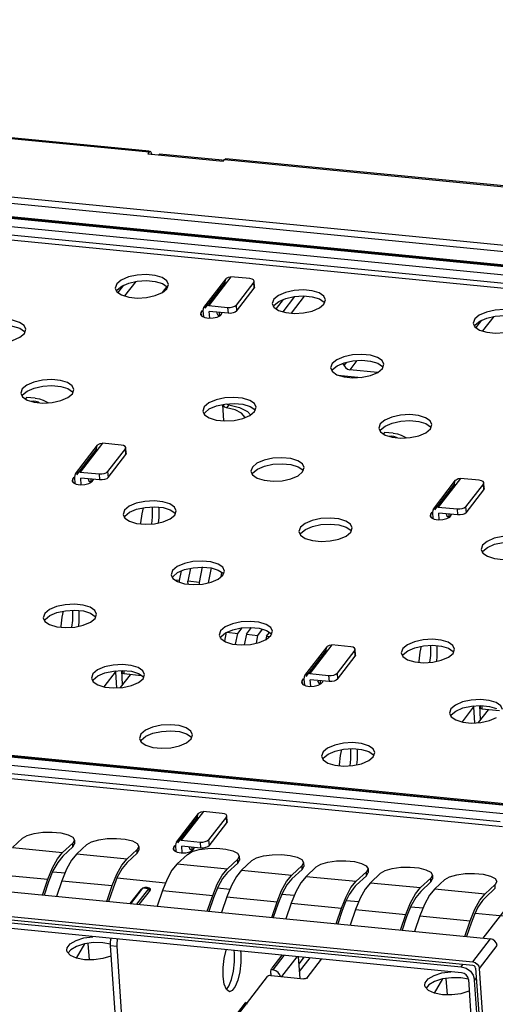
# Model space of a CAD drawing. Extents: x 0 to 1189, y 0 to 841.
# Tile 24 of 50: x 519 to 537, y 387 to 424. Entities that reach past the tile are written whole.
import ezdxf

# ---------------------------------------------------------------- set-up
doc = ezdxf.new("R2010")
doc.units = 0
doc.header["$LTSCALE"] = 65.395
doc.layers.get('0').update_dxf_attribs({"linetype": 'CONTINUOUS'})

msp = doc.modelspace()

# ---------------------------------------------------------------- linework, layer by layer
at = {"color": 6, "linetype": 'CONTINUOUS'}
for p, q in [((552.059, 414.261), (450.55, 424.211)), ((450.566, 423.986), (552.074, 414.037)), ((551.545, 413.512), (449.847, 423.479)), ((551.633, 413.565), (449.934, 423.533)), ((449.986, 423.502), (551.63, 413.54)), ((449.63, 423.199), (551.328, 413.231)), ((551.303, 412.722), (449.343, 422.715)), ((551.209, 412.919), (449.511, 422.887)), ((504.293, 421.143), (523.588, 419.252)), ((523.591, 419.28), (504.333, 421.167)), ((523.651, 419.262), (523.628, 419.276)), ((523.588, 419.252), (523.538, 419.187)), ((523.538, 419.187), (526.362, 418.91)), ((523.972, 419.176), (523.949, 419.147)), ((523.974, 419.144), (523.972, 419.176)), ((526.325, 418.946), (523.972, 419.176)), ((526.302, 418.916), (526.325, 418.946)), ((526.327, 418.908), (526.325, 418.946)), ((526.362, 418.91), (526.412, 418.975)), ((526.412, 418.975), (526.445, 418.999)), ((526.412, 418.975), (545.706, 417.084)), ((526.445, 418.999), (526.452, 418.999)), ((526.452, 418.999), (526.475, 418.985)), ((545.709, 417.112), (526.452, 418.999)), ((526.475, 418.985), (526.483, 418.967)), ((536.102, 389.781), (556.193, 415.833)), ((525.637, 413.425), (526.467, 414.502)), ((526.65, 414.574), (525.82, 413.497)), ((527.355, 414.504), (526.65, 414.574)), ((527.44, 414.487), (527.355, 414.504)), ((527.498, 414.457), (527.44, 414.487)), ((522.369, 414.309), (522.313, 414.147)), ((522.313, 414.147), (522.377, 414.01)), ((522.385, 414.084), (522.556, 414.227)), ((524.079, 413.981), (524.252, 414.124)), ((524.081, 414.32), (524.258, 414.201)), ((524.252, 414.124), (524.308, 414.286)), ((524.258, 414.201), (524.27, 414.176)), ((526.43, 414.372), (525.676, 413.395)), ((527.508, 414.374), (526.844, 413.513)), ((526.859, 413.288), (527.523, 414.149)), ((527.522, 414.414), (527.498, 414.457)), ((527.508, 414.374), (527.522, 414.414)), ((527.523, 414.149), (527.508, 414.374)), ((527.537, 414.19), (527.522, 414.414)), ((527.537, 414.19), (527.523, 414.149)), ((522.367, 414.032), (522.385, 414.084)), ((522.377, 414.01), (522.55, 413.891)), ((528.252, 413.732), (528.195, 413.571)), ((529.964, 413.744), (530.141, 413.624)), ((525.82, 413.497), (526.525, 413.428)), ((526.525, 413.428), (526.541, 413.204)), ((526.844, 413.513), (526.859, 413.288)), ((528.195, 413.571), (528.259, 413.433)), ((528.249, 413.455), (528.268, 413.508)), ((528.259, 413.433), (528.433, 413.314)), ((528.268, 413.508), (528.439, 413.65)), ((529.962, 413.405), (530.134, 413.548)), ((530.134, 413.548), (530.191, 413.709)), ((530.141, 413.624), (530.152, 413.6)), ((525.535, 413.234), (525.512, 413.17)), ((525.535, 413.234), (525.589, 413.305)), ((525.543, 413.12), (525.535, 413.234)), ((525.562, 413.093), (525.67, 413.045)), ((525.6, 413.296), (525.616, 413.069)), ((525.67, 413.045), (525.818, 413.022)), ((525.818, 413.022), (525.984, 413.03)), ((525.852, 413.024), (525.835, 413.273)), ((526.541, 413.204), (525.835, 413.273)), ((525.984, 413.03), (526.138, 413.066)), ((526.11, 413.233), (526.142, 413.164)), ((526.142, 413.164), (526.221, 413.11)), ((526.23, 413.104), (526.222, 413.219)), ((526.307, 413.196), (526.31, 413.225)), ((535.781, 412.994), (535.725, 412.833)), ((518.739, 412.644), (518.916, 412.525)), ((535.725, 412.833), (535.789, 412.695)), ((535.779, 412.717), (535.797, 412.77)), ((535.789, 412.695), (535.963, 412.576)), ((535.797, 412.77), (535.968, 412.912)), ((518.737, 412.305), (518.91, 412.448)), ((518.91, 412.448), (518.966, 412.61)), ((518.916, 412.525), (518.928, 412.5)), ((530.44, 411.318), (530.383, 411.157)), ((530.383, 411.157), (530.447, 411.019)), ((530.455, 411.094), (530.627, 411.236)), ((530.627, 411.236), (530.89, 411.349)), ((532.151, 411.33), (532.329, 411.21)), ((532.322, 411.134), (532.378, 411.295)), ((532.329, 411.21), (532.34, 411.185)), ((530.437, 411.041), (530.455, 411.094)), ((530.447, 411.019), (530.621, 410.9)), ((532.15, 410.991), (532.322, 411.134)), ((518.828, 410.372), (518.771, 410.211)), ((518.771, 410.211), (518.835, 410.074)), ((518.825, 410.095), (518.843, 410.148)), ((518.835, 410.074), (519.009, 409.954)), ((518.843, 410.148), (519.015, 410.29)), ((520.538, 410.045), (520.71, 410.188)), ((520.539, 410.384), (520.717, 410.264)), ((520.71, 410.188), (520.766, 410.349)), ((520.717, 410.264), (520.728, 410.24)), ((525.651, 409.704), (525.595, 409.542)), ((527.363, 409.715), (527.54, 409.595)), ((527.534, 409.519), (527.59, 409.681)), ((525.595, 409.542), (525.659, 409.405)), ((525.649, 409.426), (525.667, 409.479)), ((525.659, 409.405), (525.832, 409.286)), ((525.667, 409.479), (525.838, 409.621)), ((527.361, 409.376), (527.534, 409.519)), ((527.54, 409.595), (527.552, 409.571)), ((532.24, 409.058), (532.183, 408.896)), ((532.255, 408.833), (532.427, 408.976)), ((533.951, 409.069), (534.129, 408.95)), ((534.122, 408.873), (534.179, 409.035)), ((534.129, 408.95), (534.14, 408.925)), ((532.183, 408.896), (532.247, 408.759)), ((532.237, 408.781), (532.255, 408.833)), ((532.247, 408.759), (532.421, 408.64)), ((533.95, 408.73), (534.122, 408.873)), ((520.823, 407.183), (521.653, 408.259)), ((521.835, 408.331), (521.005, 407.254)), ((522.541, 408.262), (521.835, 408.331)), ((522.626, 408.244), (522.541, 408.262)), ((522.683, 408.214), (522.626, 408.244)), ((522.708, 408.171), (522.683, 408.214)), ((521.616, 408.129), (520.862, 407.152)), ((522.694, 408.131), (522.029, 407.27)), ((522.045, 407.045), (522.709, 407.906)), ((522.694, 408.131), (522.708, 408.171)), ((522.709, 407.906), (522.694, 408.131)), ((522.723, 407.947), (522.708, 408.171)), ((522.723, 407.947), (522.709, 407.906)), ((521.005, 407.254), (521.711, 407.185)), ((521.711, 407.185), (521.727, 406.961)), ((522.029, 407.27), (522.045, 407.045)), ((527.451, 407.443), (527.395, 407.282)), ((527.395, 407.282), (527.459, 407.144)), ((527.449, 407.166), (527.467, 407.219)), ((527.459, 407.144), (527.633, 407.025)), ((527.467, 407.219), (527.638, 407.361)), ((529.161, 407.116), (529.334, 407.259)), ((529.163, 407.455), (529.34, 407.335)), ((529.334, 407.259), (529.39, 407.42)), ((529.34, 407.335), (529.352, 407.311)), ((520.72, 406.992), (520.698, 406.927)), ((520.72, 406.992), (520.774, 407.062)), ((520.728, 406.877), (520.72, 406.992)), ((520.748, 406.85), (520.856, 406.802)), ((520.786, 407.053), (520.801, 406.826)), ((520.856, 406.802), (521.004, 406.78)), ((521.004, 406.78), (521.17, 406.787)), ((521.038, 406.781), (521.021, 407.03)), ((521.727, 406.961), (521.021, 407.03)), ((521.17, 406.787), (521.323, 406.824)), ((521.296, 406.99), (521.328, 406.921)), ((521.328, 406.921), (521.407, 406.867)), ((521.416, 406.861), (521.408, 406.976)), ((521.492, 406.953), (521.496, 406.982)), ((534.235, 405.868), (535.065, 406.944)), ((535.028, 406.815), (534.274, 405.838)), ((535.247, 407.016), (534.417, 405.94)), ((535.953, 406.947), (535.247, 407.016)), ((536.106, 406.816), (535.442, 405.955)), ((536.038, 406.93), (535.953, 406.947)), ((536.095, 406.899), (536.038, 406.93)), ((536.12, 406.857), (536.095, 406.899)), ((536.106, 406.816), (536.12, 406.857)), ((536.121, 406.592), (536.106, 406.816)), ((536.135, 406.632), (536.12, 406.857)), ((535.457, 405.731), (536.121, 406.592)), ((536.135, 406.632), (536.121, 406.592)), ((522.663, 405.829), (522.607, 405.667)), ((522.607, 405.667), (522.67, 405.53)), ((522.679, 405.604), (522.85, 405.747)), ((523.708, 405.899), (523.7, 405.947)), ((523.934, 405.937), (523.943, 405.876)), ((524.373, 405.501), (524.546, 405.644)), ((524.375, 405.84), (524.552, 405.721)), ((524.546, 405.644), (524.602, 405.806)), ((524.552, 405.721), (524.564, 405.696)), ((534.132, 405.677), (534.11, 405.612)), ((534.132, 405.677), (534.186, 405.747)), ((534.14, 405.562), (534.132, 405.677)), ((534.198, 405.738), (534.213, 405.512)), ((534.417, 405.94), (535.123, 405.871)), ((534.45, 405.467), (534.433, 405.715)), ((535.139, 405.646), (534.433, 405.715)), ((534.708, 405.675), (534.74, 405.607)), ((534.828, 405.546), (534.82, 405.662)), ((534.904, 405.639), (534.908, 405.668)), ((535.123, 405.871), (535.139, 405.646)), ((535.442, 405.955), (535.457, 405.731)), ((522.66, 405.551), (522.679, 405.604)), ((522.67, 405.53), (522.844, 405.411)), ((534.16, 405.536), (534.268, 405.487)), ((534.268, 405.487), (534.416, 405.465)), ((534.416, 405.465), (534.582, 405.473)), ((534.582, 405.473), (534.735, 405.509)), ((534.74, 405.607), (534.819, 405.552)), ((529.252, 405.183), (529.195, 405.021)), ((529.195, 405.021), (529.259, 404.884)), ((529.249, 404.906), (529.267, 404.958)), ((529.259, 404.884), (529.433, 404.765)), ((529.267, 404.958), (529.439, 405.101)), ((530.962, 404.856), (531.134, 404.998)), ((530.963, 405.194), (531.141, 405.075)), ((531.134, 404.998), (531.19, 405.16)), ((531.141, 405.075), (531.152, 405.05)), ((537.069, 394.74), (435.371, 404.708)), ((537.157, 394.793), (435.458, 404.761)), ((435.51, 404.73), (537.114, 394.772)), ((536.075, 404.514), (536.019, 404.353)), ((435.154, 404.427), (536.853, 394.459)), ((536.019, 404.353), (536.083, 404.215)), ((536.073, 404.237), (536.091, 404.29)), ((536.083, 404.215), (536.256, 404.096)), ((536.091, 404.29), (536.262, 404.432)), ((536.827, 393.95), (434.867, 403.943)), ((536.733, 394.147), (435.035, 404.115)), ((524.463, 403.568), (524.407, 403.407)), ((524.407, 403.407), (524.471, 403.27)), ((524.479, 403.344), (524.65, 403.486)), ((526.175, 403.58), (526.352, 403.46)), ((526.346, 403.384), (526.402, 403.545)), ((526.352, 403.46), (526.364, 403.436)), ((524.461, 403.291), (524.479, 403.344)), ((524.471, 403.27), (524.644, 403.15)), ((526.173, 403.241), (526.346, 403.384)), ((519.675, 401.954), (519.619, 401.792)), ((520.719, 402.024), (520.712, 402.072)), ((520.946, 402.062), (520.955, 402.001)), ((521.387, 401.965), (521.564, 401.846)), ((521.557, 401.769), (521.614, 401.931)), ((519.619, 401.792), (519.682, 401.655)), ((519.672, 401.677), (519.691, 401.729)), ((519.682, 401.655), (519.856, 401.536)), ((519.691, 401.729), (519.862, 401.872)), ((521.385, 401.626), (521.557, 401.769)), ((521.564, 401.846), (521.576, 401.821)), ((526.263, 401.308), (526.207, 401.146)), ((526.279, 401.084), (526.45, 401.226)), ((527.975, 401.32), (528.152, 401.2)), ((528.146, 401.124), (528.202, 401.285)), ((528.152, 401.2), (528.164, 401.175)), ((526.207, 401.146), (526.271, 401.009)), ((526.261, 401.031), (526.279, 401.084)), ((526.271, 401.009), (526.445, 400.89)), ((527.973, 400.981), (528.146, 401.124)), ((529.421, 399.625), (530.251, 400.701)), ((530.214, 400.572), (529.46, 399.595)), ((530.433, 400.773), (529.603, 399.697)), ((531.139, 400.704), (530.433, 400.773)), ((531.291, 400.573), (530.627, 399.712)), ((531.223, 400.687), (531.139, 400.704)), ((531.281, 400.656), (531.223, 400.687)), ((531.305, 400.614), (531.281, 400.656)), ((531.291, 400.573), (531.305, 400.614)), ((531.307, 400.349), (531.291, 400.573)), ((531.321, 400.389), (531.305, 400.614)), ((533.087, 400.639), (533.031, 400.478)), ((533.031, 400.478), (533.094, 400.34)), ((533.103, 400.415), (533.274, 400.557)), ((534.132, 400.709), (534.124, 400.758)), ((534.358, 400.748), (534.367, 400.686)), ((534.797, 400.312), (534.97, 400.455)), ((534.799, 400.651), (534.976, 400.531)), ((534.97, 400.455), (535.026, 400.616)), ((534.976, 400.531), (534.988, 400.507)), ((530.643, 399.488), (531.307, 400.349)), ((531.321, 400.389), (531.307, 400.349)), ((533.084, 400.362), (533.103, 400.415)), ((533.094, 400.34), (533.268, 400.221)), ((522.354, 399.802), (521.892, 399.203)), ((522.326, 399.75), (522.366, 399.168)), ((522.591, 399.292), (522.555, 399.815)), ((522.572, 399.733), (522.566, 399.815)), ((522.572, 399.732), (522.578, 399.749)), ((522.573, 399.816), (522.578, 399.749)), ((522.63, 399.813), (522.638, 399.697)), ((530.627, 399.712), (530.643, 399.488)), ((521.475, 399.693), (521.419, 399.532)), ((521.419, 399.532), (521.482, 399.395)), ((521.472, 399.416), (521.491, 399.469)), ((521.482, 399.395), (521.656, 399.275)), ((521.491, 399.469), (521.662, 399.611)), ((522.638, 399.697), (523.294, 399.632)), ((523.185, 399.366), (523.358, 399.509)), ((523.187, 399.705), (523.364, 399.585)), ((523.358, 399.509), (523.414, 399.671)), ((523.364, 399.585), (523.376, 399.561)), ((529.318, 399.434), (529.296, 399.369)), ((529.318, 399.434), (529.372, 399.504)), ((529.326, 399.32), (529.318, 399.434)), ((529.383, 399.495), (529.399, 399.269)), ((529.603, 399.697), (530.309, 399.628)), ((529.636, 399.224), (529.619, 399.472)), ((530.325, 399.403), (529.619, 399.472)), ((529.894, 399.432), (529.925, 399.364)), ((529.925, 399.364), (530.005, 399.309)), ((530.014, 399.303), (530.006, 399.419)), ((530.09, 399.396), (530.093, 399.425)), ((530.309, 399.628), (530.325, 399.403)), ((428.685, 399.156), (535.276, 388.709)), ((529.345, 399.293), (529.453, 399.244)), ((529.453, 399.244), (529.602, 399.222)), ((529.602, 399.222), (529.768, 399.23)), ((529.768, 399.23), (529.921, 399.266)), ((535.291, 388.484), (428.7, 398.931)), ((534.887, 398.379), (534.831, 398.217)), ((534.903, 398.154), (535.074, 398.297)), ((535.766, 398.488), (535.305, 397.889)), ((535.738, 398.436), (535.778, 397.854)), ((536.003, 397.978), (535.967, 398.5)), ((535.984, 398.418), (535.978, 398.501)), ((535.985, 398.501), (535.99, 398.434)), ((535.985, 398.418), (535.99, 398.434)), ((536.042, 398.499), (536.051, 398.382)), ((536.051, 398.382), (536.707, 398.318)), ((534.831, 398.217), (534.894, 398.08)), ((534.885, 398.102), (534.903, 398.154)), ((534.894, 398.08), (535.068, 397.961)), ((523.275, 397.433), (523.219, 397.272)), ((523.219, 397.272), (523.283, 397.134)), ((523.273, 397.156), (523.291, 397.209)), ((523.283, 397.134), (523.456, 397.015)), ((523.291, 397.209), (523.462, 397.351)), ((524.985, 397.106), (525.158, 397.249)), ((524.987, 397.445), (525.164, 397.325)), ((525.158, 397.249), (525.214, 397.41)), ((525.164, 397.325), (525.176, 397.3)), ((530.099, 396.764), (530.043, 396.603)), ((531.143, 396.834), (531.136, 396.883)), ((531.37, 396.873), (531.379, 396.811)), ((531.811, 396.776), (531.988, 396.656)), ((530.043, 396.603), (530.106, 396.466)), ((530.096, 396.487), (530.115, 396.54)), ((530.106, 396.466), (530.28, 396.346)), ((530.115, 396.54), (530.286, 396.682)), ((531.809, 396.437), (531.981, 396.58)), ((531.981, 396.58), (532.038, 396.741)), ((531.988, 396.656), (532, 396.632)), ((524.607, 393.382), (525.437, 394.459)), ((525.399, 394.329), (524.646, 393.352)), ((525.619, 394.53), (524.789, 393.454)), ((526.325, 394.461), (525.619, 394.53)), ((526.477, 394.33), (525.813, 393.469)), ((526.409, 394.444), (526.325, 394.461)), ((526.467, 394.413), (526.409, 394.444)), ((526.491, 394.371), (526.467, 394.413)), ((526.477, 394.33), (526.491, 394.371)), ((526.493, 394.106), (526.477, 394.33)), ((526.507, 394.146), (526.491, 394.371)), ((525.829, 393.245), (526.493, 394.106)), ((526.507, 394.147), (526.493, 394.106)), ((524.789, 393.454), (525.495, 393.385)), ((525.813, 393.469), (525.829, 393.245)), ((524.504, 393.191), (524.482, 393.126)), ((524.504, 393.191), (524.558, 393.261)), ((524.512, 393.077), (524.504, 393.191)), ((524.569, 393.253), (524.585, 393.026)), ((524.822, 392.981), (524.805, 393.23)), ((525.51, 393.16), (524.805, 393.23)), ((525.08, 393.189), (525.111, 393.121)), ((525.111, 393.121), (525.191, 393.067)), ((525.199, 393.061), (525.191, 393.176)), ((525.276, 393.153), (525.279, 393.182)), ((525.495, 393.385), (525.51, 393.16)), ((524.531, 393.05), (524.639, 393.002)), ((524.639, 393.002), (524.788, 392.979)), ((524.788, 392.979), (524.954, 392.987)), ((524.954, 392.987), (525.107, 393.023)), ((522.874, 391.077), (523.292, 391.62)), ((523.341, 391.66), (522.89, 391.075)), ((523.126, 391.052), (523.576, 391.637)), ((523.622, 391.587), (523.203, 391.045)), ((523.33, 391.646), (523.292, 391.62)), ((523.576, 391.637), (523.341, 391.66)), ((523.576, 391.637), (523.583, 391.537)), ((523.622, 391.587), (523.631, 391.616)), ((523.633, 391.588), (523.631, 391.616)), ((522.142, 389.553), (521.845, 389.61)), ((522.693, 381.471), (522.133, 389.506)), ((522.133, 389.506), (522.369, 389.483)), ((522.369, 389.483), (522.928, 381.448)), ((520.646, 389.346), (520.553, 389.227)), ((526.786, 389.226), (526.772, 389.319)), ((527.008, 389.296), (527.022, 389.203)), ((528.561, 389.144), (528.182, 388.652)), ((528.631, 389.137), (528.213, 388.595)), ((529.116, 389.078), (528.548, 388.342)), ((529.24, 388.274), (529.184, 389.083)), ((529.378, 389.064), (529.201, 388.834)), ((529.222, 388.533), (529.614, 389.041)), ((528.158, 388.602), (528.182, 388.652)), ((529.5, 388.295), (530.043, 388.999)), ((535.276, 388.709), (535.342, 388.795)), ((535.276, 388.709), (535.46, 388.656)), ((535.46, 388.656), (535.618, 388.545)), ((526.399, 388.059), (526.357, 388.342)), ((526.487, 386.356), (528.022, 388.347)), ((528.054, 388.369), (528.022, 388.347)), ((528.142, 388.453), (528.144, 388.529)), ((528.142, 388.453), (528.147, 388.381)), ((528.144, 388.529), (528.158, 388.602)), ((528.15, 388.381), (528.151, 388.356)), ((528.15, 388.381), (529.373, 388.261)), ((528.213, 388.595), (528.158, 388.6)), ((529.5, 388.295), (529.502, 388.27)), ((535.543, 388.24), (535.257, 388.295)), ((535.618, 388.545), (535.729, 388.39)), ((535.729, 388.39), (535.778, 388.214)), ((535.841, 388.296), (535.778, 388.214)), ((526.478, 387.863), (526.572, 387.984)), ((526.572, 387.984), (526.673, 388.229)), ((534.058, 388.032), (533.965, 387.913)), ((535.542, 388.237), (537.058, 366.464)), ((537.293, 366.441), (535.778, 388.214)), ((526.592, 387.777), (526.579, 387.779)), ((527.186, 387.361), (525.692, 385.423)), ((527.188, 387.378), (527.21, 387.375))]:
    msp.add_line(p, q, dxfattribs=at)
at = {"color": 7, "linetype": 'CONTINUOUS'}
for p, q in [((522.627, 414.257), (522.416, 413.983)), ((523.08, 414.397), (522.663, 413.856)), ((524.249, 414.207), (524.074, 413.979)), ((529.033, 413.835), (528.59, 413.259)), ((529.393, 413.853), (528.899, 413.213)), ((528.599, 413.719), (528.337, 413.38)), ((536.492, 413.083), (536.075, 412.542)), ((536.039, 412.942), (535.828, 412.669)), ((530.827, 411.322), (530.827, 411.322)), ((530.978, 411.369), (530.883, 411.246)), ((531.371, 411.43), (531.108, 411.09)), ((530.658, 410.889), (531.522, 410.804)), ((532.144, 410.988), (531.108, 411.09)), ((518.994, 410.053), (518.949, 409.995)), ((519.32, 410.021), (518.994, 410.053)), ((519.098, 409.927), (519.237, 409.913)), ((519.239, 409.884), (519.237, 409.913)), ((519.614, 409.954), (519.719, 409.898)), ((519.719, 409.898), (519.812, 409.853)), ((526.386, 409.175), (526.341, 409.788)), ((526.364, 409.743), (526.347, 409.789)), ((526.571, 409.77), (526.487, 409.662)), ((526.488, 409.81), (526.501, 409.797)), ((526.501, 409.797), (526.571, 409.77)), ((526.81, 409.582), (526.487, 409.662)), ((527.264, 409.528), (527.383, 409.394)), ((532.406, 408.738), (532.361, 408.681)), ((532.732, 408.706), (532.406, 408.738)), ((532.51, 408.612), (532.649, 408.599)), ((532.651, 408.569), (532.649, 408.599)), ((533.026, 408.64), (533.131, 408.584)), ((533.131, 408.584), (533.224, 408.538)), ((524.718, 403.192), (524.79, 403.546)), ((525.137, 403.649), (525.038, 403.16)), ((525.471, 403.118), (525.588, 403.696)), ((525.908, 403.664), (525.794, 403.102)), ((526.282, 403.331), (526.313, 403.486)), ((524.718, 403.192), (524.562, 403.207)), ((524.722, 403.126), (524.718, 403.192)), ((525.045, 403.055), (525.038, 403.16)), ((525.471, 403.118), (525.038, 403.16)), ((525.475, 403.05), (525.471, 403.118)), ((526.474, 401.249), (526.406, 400.916)), ((526.499, 401.247), (526.907, 401.207)), ((526.823, 400.797), (526.907, 401.207)), ((526.907, 401.207), (527.065, 401.412)), ((527.227, 401.175), (527.421, 401.427)), ((527.659, 401.133), (527.836, 401.361)), ((527.98, 401.101), (528.089, 401.243)), ((527.227, 401.175), (527.147, 400.782)), ((527.227, 401.175), (527.659, 401.133)), ((527.601, 400.844), (527.659, 401.133)), ((527.98, 401.101), (527.953, 400.972)), ((527.98, 401.101), (528.104, 401.089)), ((429.026, 400.275), (536.37, 389.754)), ((428.362, 399.414), (535.706, 388.893)), ((522.873, 399.657), (522.502, 399.176)), ((535.716, 388.758), (428.372, 399.28)), ((536.285, 398.342), (535.914, 397.862)), ((518.843, 393.53), (518.461, 393.177)), ((520.784, 393.458), (520.725, 393.345)), ((520.784, 393.458), (520.787, 393.316)), ((518.461, 393.177), (520.343, 392.992)), ((520.343, 392.992), (520.725, 393.345)), ((520.728, 393.203), (520.346, 392.85)), ((520.728, 393.203), (520.725, 393.345)), ((520.728, 393.203), (520.787, 393.316)), ((521.255, 393.293), (520.872, 392.94)), ((522.755, 392.756), (523.137, 393.109)), ((523.196, 393.221), (523.137, 393.109)), ((523.14, 392.967), (523.137, 393.109)), ((523.14, 392.967), (523.199, 393.079)), ((523.196, 393.221), (523.199, 393.079)), ((520.872, 392.94), (522.755, 392.756)), ((523.14, 392.967), (522.758, 392.614)), ((525.02, 392.924), (524.637, 392.571)), ((526.52, 392.387), (526.902, 392.74)), ((526.961, 392.852), (526.902, 392.74)), ((526.905, 392.598), (526.902, 392.74)), ((526.905, 392.598), (526.963, 392.71)), ((526.961, 392.852), (526.963, 392.71)), ((524.637, 392.571), (526.52, 392.387)), ((526.905, 392.598), (526.523, 392.245)), ((527.431, 392.688), (527.049, 392.335)), ((527.049, 392.335), (528.931, 392.15)), ((528.931, 392.15), (529.314, 392.503)), ((529.317, 392.361), (528.934, 392.009)), ((529.372, 392.616), (529.314, 392.503)), ((529.317, 392.361), (529.314, 392.503)), ((529.317, 392.361), (529.375, 392.474)), ((529.372, 392.616), (529.375, 392.474)), ((529.843, 392.451), (529.461, 392.099)), ((531.784, 392.379), (531.726, 392.267)), ((531.784, 392.379), (531.787, 392.238)), ((517.906, 392.173), (519.788, 391.989)), ((519.586, 391.399), (519.788, 391.989)), ((519.981, 392.302), (519.819, 391.897)), ((522.392, 392.066), (522.231, 391.661)), ((529.461, 392.099), (531.343, 391.914)), ((531.343, 391.914), (531.726, 392.267)), ((531.728, 392.125), (531.346, 391.772)), ((531.728, 392.125), (531.726, 392.267)), ((531.728, 392.125), (531.787, 392.238)), ((532.255, 392.215), (531.873, 391.862)), ((533.755, 391.678), (534.137, 392.03)), ((534.196, 392.143), (534.137, 392.03)), ((534.14, 391.889), (534.137, 392.03)), ((534.14, 391.889), (534.199, 392.001)), ((534.196, 392.143), (534.199, 392.001)), ((534.667, 391.979), (534.285, 391.626)), ((519.819, 391.897), (519.646, 391.393)), ((520.318, 391.937), (520.116, 391.347)), ((520.318, 391.937), (522.2, 391.752)), ((521.998, 391.163), (522.2, 391.752)), ((522.231, 391.661), (522.058, 391.157)), ((526.157, 391.697), (525.996, 391.292)), ((531.873, 391.862), (533.755, 391.678)), ((534.14, 391.889), (533.758, 391.536)), ((534.285, 391.626), (536.167, 391.441)), ((536.167, 391.441), (536.549, 391.794)), ((536.552, 391.652), (536.17, 391.299)), ((536.608, 391.907), (536.549, 391.794)), ((536.552, 391.652), (536.549, 391.794)), ((524.083, 391.568), (523.881, 390.978)), ((524.083, 391.568), (525.965, 391.383)), ((525.763, 390.794), (525.965, 391.383)), ((525.996, 391.292), (525.823, 390.788)), ((526.494, 391.332), (526.293, 390.742)), ((526.494, 391.332), (528.377, 391.147)), ((528.569, 391.46), (528.407, 391.055)), ((528.175, 390.557), (528.377, 391.147)), ((528.407, 391.055), (528.235, 390.552)), ((528.906, 391.095), (528.704, 390.506)), ((528.906, 391.095), (530.789, 390.911)), ((530.587, 390.321), (530.789, 390.911)), ((530.944, 391.142), (530.819, 390.819)), ((531.318, 390.859), (531.116, 390.269)), ((531.318, 390.859), (533.2, 390.674)), ((533.393, 390.988), (533.231, 390.583)), ((530.819, 390.819), (530.647, 390.315)), ((532.999, 390.085), (533.2, 390.674)), ((533.231, 390.583), (533.059, 390.079)), ((533.73, 390.622), (533.528, 390.033)), ((533.73, 390.622), (535.612, 390.438)), ((535.768, 390.669), (535.643, 390.346)), ((535.41, 389.848), (535.612, 390.438)), ((535.643, 390.346), (535.47, 389.842)), ((535.706, 388.893), (536.37, 389.754)), ((520.861, 389.031), (521.174, 389.57)), ((521.346, 388.97), (521.303, 389.588)), ((535.957, 388.646), (536.621, 389.507)), ((535.816, 388.659), (536.588, 377.571)), ((536.729, 377.557), (535.957, 388.646)), ((534.759, 387.656), (534.716, 388.273)), ((534.274, 387.717), (534.587, 388.255))]:
    msp.add_line(p, q, dxfattribs=at)
at = {"color": 4, "linetype": 'CONTINUOUS'}
for p, q in [((519.97, 392.275), (520.435, 392.23)), ((522.382, 392.039), (524.2, 391.861)), ((526.147, 391.67), (526.611, 391.625)), ((528.558, 391.434), (529.023, 391.388)), ((530.971, 391.197), (531.435, 391.152)), ((533.382, 390.961), (533.847, 390.915)), ((535.795, 390.724), (537.376, 390.569))]:
    msp.add_line(p, q, dxfattribs=at)
at = {"color": 6, "linetype": 'CONTINUOUS'}
for points in [[(523.628, 419.276), (523.621, 419.276), (523.588, 419.252)], [(523.681, 419.173), (523.674, 419.213), (523.651, 419.262)], [(524.308, 414.286), (524.245, 414.423), (524.071, 414.542), (523.804, 414.624), (523.478, 414.656), (523.132, 414.636), (522.809, 414.566), (522.542, 414.452), (522.369, 414.309)], [(526.43, 414.372), (526.442, 414.457), (526.467, 414.502)], [(526.467, 414.502), (526.488, 414.524), (526.56, 414.565), (526.65, 414.574)], [(522.556, 414.227), (522.82, 414.34), (523.14, 414.411), (523.486, 414.432), (523.813, 414.401), (524.081, 414.32)], [(522.55, 413.891), (522.817, 413.809), (523.143, 413.777), (523.489, 413.797), (523.813, 413.867), (524.079, 413.981)], [(530.191, 413.709), (530.127, 413.847), (529.953, 413.966), (529.687, 414.047), (529.361, 414.08), (529.015, 414.06), (528.691, 413.989), (528.424, 413.875), (528.252, 413.732)], [(528.439, 413.65), (528.702, 413.763), (529.023, 413.834), (529.368, 413.856), (529.695, 413.824), (529.964, 413.744)], [(525.637, 413.426), (525.612, 413.381), (525.6, 413.296)], [(525.82, 413.497), (525.73, 413.489), (525.658, 413.448), (525.637, 413.426)], [(526.525, 413.428), (526.623, 413.427), (526.716, 413.443), (526.794, 413.473), (526.844, 413.513)], [(528.433, 413.314), (528.699, 413.233), (529.025, 413.2), (529.371, 413.22), (529.695, 413.291), (529.962, 413.405)], [(525.512, 413.17), (525.513, 413.16), (525.562, 413.093)], [(526.138, 413.066), (526.251, 413.125), (526.307, 413.196)], [(526.859, 413.288), (526.809, 413.248), (526.732, 413.219), (526.638, 413.203), (526.541, 413.204)], [(537.72, 412.971), (537.657, 413.109), (537.483, 413.228), (537.216, 413.309), (536.89, 413.342), (536.545, 413.322), (536.221, 413.251), (535.954, 413.137), (535.781, 412.994)], [(535.968, 412.912), (536.232, 413.025), (536.552, 413.096), (536.898, 413.118), (537.225, 413.086), (537.493, 413.006)], [(518.966, 412.61), (518.903, 412.747), (518.729, 412.866), (518.462, 412.948), (518.136, 412.98), (517.791, 412.96), (517.467, 412.89), (517.2, 412.776), (517.028, 412.633)], [(517.478, 412.664), (517.798, 412.735), (518.144, 412.756), (518.471, 412.725), (518.739, 412.644)], [(535.963, 412.576), (536.229, 412.495), (536.555, 412.462), (536.901, 412.482), (537.225, 412.553), (537.491, 412.667)], [(517.209, 412.215), (517.475, 412.133), (517.801, 412.101), (518.147, 412.121), (518.471, 412.191), (518.737, 412.305)], [(532.378, 411.295), (532.315, 411.432), (532.141, 411.552), (531.875, 411.633), (531.549, 411.666), (531.203, 411.646), (530.879, 411.575), (530.612, 411.461), (530.44, 411.318)], [(530.89, 411.349), (531.21, 411.42), (531.556, 411.442), (531.883, 411.41), (532.151, 411.33)], [(530.621, 410.9), (530.887, 410.819), (531.213, 410.786), (531.559, 410.806), (531.883, 410.877), (532.15, 410.991)], [(520.766, 410.349), (520.703, 410.487), (520.529, 410.606), (520.263, 410.687), (519.937, 410.72), (519.591, 410.7), (519.267, 410.629), (519, 410.515), (518.828, 410.372)], [(519.015, 410.29), (519.278, 410.403), (519.598, 410.474), (519.944, 410.496), (520.271, 410.464), (520.539, 410.384)], [(519.009, 409.954), (519.275, 409.873), (519.601, 409.84), (519.947, 409.86), (520.271, 409.931), (520.538, 410.045)], [(527.59, 409.681), (527.527, 409.818), (527.353, 409.937), (527.086, 410.019), (526.76, 410.051), (526.414, 410.031), (526.091, 409.961), (525.824, 409.847), (525.651, 409.704)], [(525.838, 409.621), (526.102, 409.735), (526.422, 409.805), (526.768, 409.827), (527.095, 409.796), (527.363, 409.715)], [(525.832, 409.286), (526.099, 409.204), (526.425, 409.171), (526.771, 409.192), (527.094, 409.262), (527.361, 409.376)], [(534.179, 409.035), (534.115, 409.172), (533.941, 409.291), (533.675, 409.373), (533.349, 409.406), (533.003, 409.385), (532.679, 409.315), (532.412, 409.201), (532.24, 409.058)], [(532.427, 408.976), (532.69, 409.089), (533.01, 409.16), (533.356, 409.181), (533.683, 409.15), (533.951, 409.069)], [(532.421, 408.64), (532.687, 408.558), (533.013, 408.526), (533.359, 408.546), (533.683, 408.616), (533.95, 408.73)], [(521.616, 408.129), (521.628, 408.214), (521.653, 408.259)], [(521.653, 408.259), (521.674, 408.281), (521.746, 408.322), (521.835, 408.331)], [(529.39, 407.42), (529.327, 407.558), (529.153, 407.677), (528.886, 407.758), (528.56, 407.791), (528.215, 407.771), (527.891, 407.7), (527.624, 407.586), (527.451, 407.443)], [(527.638, 407.361), (527.902, 407.474), (528.222, 407.545), (528.568, 407.567), (528.895, 407.535), (529.163, 407.455)], [(520.823, 407.183), (520.798, 407.138), (520.786, 407.053)], [(521.005, 407.254), (520.916, 407.246), (520.843, 407.205), (520.823, 407.183)], [(521.711, 407.185), (521.808, 407.185), (521.902, 407.2), (521.979, 407.23), (522.029, 407.27)], [(527.633, 407.025), (527.899, 406.944), (528.225, 406.911), (528.571, 406.931), (528.895, 407.002), (529.161, 407.116)], [(520.698, 406.927), (520.699, 406.917), (520.748, 406.85)], [(521.323, 406.824), (521.437, 406.882), (521.492, 406.953)], [(522.045, 407.045), (521.995, 407.006), (521.917, 406.976), (521.824, 406.96), (521.727, 406.961)], [(535.028, 406.815), (535.04, 406.9), (535.065, 406.944)], [(535.065, 406.944), (535.086, 406.967), (535.158, 407.008), (535.247, 407.016)], [(524.602, 405.806), (524.538, 405.943), (524.365, 406.062), (524.098, 406.144), (523.772, 406.176), (523.426, 406.156), (523.102, 406.086), (522.836, 405.972), (522.663, 405.829)], [(522.85, 405.747), (523.113, 405.86), (523.434, 405.931), (523.78, 405.952), (524.107, 405.921), (524.375, 405.84)], [(523.278, 405.312), (523.278, 405.349), (523.317, 405.693), (523.369, 405.916)], [(523.68, 405.311), (523.709, 405.562), (523.708, 405.899)], [(523.943, 405.876), (523.944, 405.541), (523.922, 405.347)], [(534.11, 405.612), (534.111, 405.603), (534.16, 405.536)], [(534.235, 405.868), (534.21, 405.823), (534.198, 405.738)], [(534.417, 405.94), (534.328, 405.931), (534.256, 405.89), (534.235, 405.868)], [(534.735, 405.509), (534.849, 405.568), (534.904, 405.639)], [(535.123, 405.871), (535.22, 405.87), (535.314, 405.886), (535.391, 405.915), (535.442, 405.955)], [(535.457, 405.731), (535.407, 405.691), (535.33, 405.661), (535.236, 405.646), (535.139, 405.646)], [(522.844, 405.411), (523.111, 405.329), (523.437, 405.296), (523.783, 405.317), (524.106, 405.387), (524.373, 405.501)], [(531.19, 405.16), (531.127, 405.297), (530.953, 405.417), (530.687, 405.498), (530.361, 405.531), (530.015, 405.51), (529.691, 405.44), (529.424, 405.326), (529.252, 405.183)], [(529.439, 405.101), (529.702, 405.214), (530.022, 405.285), (530.368, 405.306), (530.695, 405.275), (530.963, 405.194)], [(529.433, 404.765), (529.699, 404.683), (530.025, 404.651), (530.371, 404.671), (530.695, 404.742), (530.962, 404.856)], [(538.014, 404.491), (537.951, 404.628), (537.777, 404.748), (537.51, 404.829), (537.184, 404.862), (536.838, 404.842), (536.515, 404.771), (536.248, 404.657), (536.075, 404.514)], [(536.262, 404.432), (536.526, 404.545), (536.846, 404.616), (537.192, 404.637), (537.519, 404.606), (537.787, 404.526)], [(536.256, 404.096), (536.523, 404.015), (536.849, 403.982), (537.195, 404.002), (537.518, 404.073), (537.785, 404.187)], [(526.402, 403.545), (526.339, 403.683), (526.165, 403.802), (525.898, 403.883), (525.572, 403.916), (525.226, 403.896), (524.903, 403.825), (524.636, 403.711), (524.463, 403.568)], [(524.65, 403.486), (524.914, 403.599), (525.234, 403.67), (525.58, 403.692), (525.907, 403.66), (526.175, 403.58)], [(524.644, 403.15), (524.911, 403.069), (525.237, 403.036), (525.583, 403.056), (525.906, 403.127), (526.173, 403.241)], [(521.614, 401.931), (521.55, 402.068), (521.376, 402.187), (521.11, 402.269), (520.784, 402.301), (520.438, 402.281), (520.114, 402.211), (519.847, 402.097), (519.675, 401.954)], [(519.862, 401.872), (520.125, 401.985), (520.446, 402.056), (520.792, 402.077), (521.119, 402.046), (521.387, 401.965)], [(520.29, 401.437), (520.289, 401.474), (520.328, 401.819), (520.381, 402.041)], [(520.692, 401.436), (520.721, 401.687), (520.719, 402.024)], [(520.955, 402.001), (520.956, 401.666), (520.934, 401.472)], [(519.856, 401.536), (520.123, 401.454), (520.449, 401.422), (520.794, 401.442), (521.118, 401.512), (521.385, 401.626)], [(528.202, 401.285), (528.139, 401.422), (527.965, 401.542), (527.698, 401.623), (527.372, 401.656), (527.026, 401.635), (526.703, 401.565), (526.436, 401.451), (526.263, 401.308)], [(526.45, 401.226), (526.714, 401.339), (527.034, 401.41), (527.38, 401.431), (527.707, 401.4), (527.975, 401.32)], [(526.445, 400.89), (526.711, 400.808), (527.037, 400.776), (527.383, 400.796), (527.707, 400.867), (527.973, 400.981)], [(535.026, 400.616), (534.962, 400.754), (534.789, 400.873), (534.522, 400.954), (534.196, 400.987), (533.85, 400.967), (533.526, 400.896), (533.26, 400.782), (533.087, 400.639)], [(530.214, 400.572), (530.226, 400.657), (530.251, 400.702)], [(530.251, 400.702), (530.271, 400.724), (530.344, 400.765), (530.433, 400.773)], [(533.274, 400.557), (533.537, 400.67), (533.858, 400.741), (534.204, 400.763), (534.531, 400.731), (534.799, 400.651)], [(533.702, 400.123), (533.702, 400.16), (533.741, 400.504), (533.793, 400.727)], [(534.104, 400.121), (534.133, 400.373), (534.132, 400.709)], [(534.367, 400.686), (534.368, 400.351), (534.346, 400.158)], [(533.268, 400.221), (533.535, 400.14), (533.861, 400.107), (534.207, 400.127), (534.53, 400.198), (534.797, 400.312)], [(523.414, 399.671), (523.35, 399.808), (523.177, 399.927), (522.91, 400.009), (522.584, 400.041), (522.238, 400.021), (521.914, 399.95), (521.648, 399.836), (521.475, 399.693)], [(521.662, 399.611), (521.925, 399.724), (522.246, 399.795), (522.592, 399.817), (522.919, 399.785), (523.187, 399.705)], [(522.638, 399.697), (522.597, 399.707), (522.574, 399.725), (522.572, 399.732)], [(530.309, 399.628), (530.406, 399.627), (530.5, 399.643), (530.577, 399.673), (530.627, 399.712)], [(521.656, 399.275), (521.923, 399.194), (522.249, 399.161), (522.595, 399.182), (522.918, 399.252), (523.185, 399.366)], [(529.296, 399.369), (529.297, 399.36), (529.345, 399.293)], [(529.421, 399.625), (529.396, 399.58), (529.383, 399.495)], [(529.603, 399.697), (529.514, 399.688), (529.441, 399.647), (529.421, 399.625)], [(529.921, 399.266), (530.034, 399.325), (530.09, 399.396)], [(530.643, 399.488), (530.593, 399.448), (530.515, 399.418), (530.422, 399.403), (530.325, 399.403)], [(536.826, 398.356), (536.762, 398.493), (536.589, 398.612), (536.322, 398.694), (535.996, 398.727), (535.65, 398.706), (535.327, 398.636), (535.06, 398.522), (534.887, 398.379)], [(535.074, 398.297), (535.338, 398.41), (535.658, 398.481), (536.004, 398.502), (536.331, 398.471), (536.599, 398.39)], [(536.051, 398.382), (536.009, 398.392), (535.986, 398.41), (535.985, 398.418)], [(535.068, 397.961), (535.335, 397.879), (535.661, 397.847), (536.007, 397.867), (536.33, 397.937), (536.597, 398.051)], [(525.214, 397.41), (525.151, 397.547), (524.977, 397.667), (524.71, 397.748), (524.384, 397.781), (524.038, 397.761), (523.715, 397.69), (523.448, 397.576), (523.275, 397.433)], [(523.462, 397.351), (523.726, 397.464), (524.046, 397.535), (524.392, 397.557), (524.719, 397.525), (524.987, 397.445)], [(523.456, 397.015), (523.723, 396.934), (524.049, 396.901), (524.395, 396.921), (524.718, 396.992), (524.985, 397.106)], [(532.038, 396.741), (531.974, 396.879), (531.8, 396.998), (531.534, 397.079), (531.208, 397.112), (530.862, 397.092), (530.538, 397.021), (530.271, 396.907), (530.099, 396.764)], [(530.286, 396.682), (530.549, 396.795), (530.87, 396.866), (531.216, 396.888), (531.543, 396.856), (531.811, 396.776)], [(530.714, 396.248), (530.713, 396.285), (530.752, 396.629), (530.805, 396.852)], [(531.116, 396.246), (531.145, 396.498), (531.143, 396.834)], [(531.379, 396.811), (531.38, 396.477), (531.358, 396.283)], [(530.28, 396.346), (530.546, 396.265), (530.872, 396.232), (531.218, 396.252), (531.542, 396.323), (531.809, 396.437)], [(525.399, 394.329), (525.411, 394.414), (525.437, 394.459)], [(525.437, 394.459), (525.457, 394.481), (525.529, 394.522), (525.619, 394.53)], [(524.789, 393.454), (524.699, 393.446), (524.627, 393.405), (524.607, 393.382)], [(525.495, 393.385), (525.592, 393.384), (525.686, 393.4), (525.763, 393.43), (525.813, 393.469)], [(524.482, 393.126), (524.483, 393.117), (524.531, 393.05)], [(524.607, 393.382), (524.581, 393.337), (524.569, 393.253)], [(525.107, 393.023), (525.22, 393.082), (525.276, 393.153)], [(525.829, 393.245), (525.779, 393.205), (525.701, 393.176), (525.608, 393.16), (525.51, 393.16)], [(523.516, 391.679), (523.426, 391.677), (523.344, 391.656)], [(523.631, 391.616), (523.628, 391.628), (523.59, 391.661), (523.516, 391.679)], [(520.5, 389.334), (520.512, 389.418), (520.626, 389.567), (520.845, 389.697), (521.141, 389.791), (521.475, 389.838)], [(522.133, 389.506), (522.134, 389.62), (522.149, 389.735), (522.159, 389.771)], [(522.395, 389.748), (522.384, 389.712), (522.369, 389.597), (522.369, 389.483)], [(521.161, 389.568), (520.866, 389.475), (520.646, 389.346)], [(521.845, 389.61), (521.501, 389.615), (521.161, 389.568)], [(520.637, 389.133), (520.517, 389.267), (520.5, 389.334)], [(521.165, 388.973), (520.862, 389.031), (520.637, 389.133)], [(522.16, 389.116), (522.15, 389.11), (521.854, 389.016), (521.511, 388.968), (521.165, 388.973)], [(526.357, 388.342), (526.356, 388.677), (526.395, 389.021)], [(526.395, 389.021), (526.469, 389.332), (526.477, 389.352)], [(527.022, 389.203), (527.023, 388.868), (526.984, 388.524), (526.91, 388.213), (526.81, 387.965), (526.695, 387.815), (526.592, 387.777)], [(526.673, 388.229), (526.748, 388.542), (526.787, 388.89), (526.786, 389.226)], [(528.15, 388.381), (528.099, 388.38), (528.054, 388.369)], [(528.418, 388.496), (528.324, 388.563), (528.213, 388.595)], [(528.501, 388.347), (528.485, 388.404), (528.418, 388.496)], [(529.5, 388.295), (529.472, 388.275), (529.428, 388.263), (529.373, 388.261)], [(533.912, 388.019), (533.924, 388.103), (534.038, 388.253), (534.257, 388.383), (534.553, 388.477), (534.888, 388.524)], [(535.257, 388.295), (534.914, 388.301), (534.573, 388.253)], [(535.542, 388.237), (535.518, 388.325), (535.462, 388.402), (535.383, 388.458), (535.291, 388.484)], [(526.579, 387.779), (526.477, 387.863), (526.399, 388.059)], [(534.05, 387.819), (533.929, 387.952), (533.912, 388.019)], [(534.573, 388.253), (534.278, 388.161), (534.058, 388.032)], [(534.577, 387.659), (534.274, 387.716), (534.05, 387.819)], [(535.573, 387.802), (535.562, 387.796), (535.266, 387.701), (534.923, 387.653), (534.577, 387.659)], [(527.186, 387.361), (527.207, 387.375), (527.21, 387.375)], [(527.21, 387.375), (527.225, 387.365), (527.239, 387.332)], [(527.239, 387.332), (527.242, 387.319), (527.244, 387.305)]]:
    msp.add_lwpolyline(points, dxfattribs=at)
at = {"color": 7, "linetype": 'CONTINUOUS'}
for points in [[(530.827, 411.322), (530.94, 411.17), (531.018, 411.115), (531.108, 411.09)], [(519.46, 409.854), (519.433, 409.869), (519.342, 409.897), (519.237, 409.913)], [(519.32, 410.021), (519.478, 409.996), (519.614, 409.954)], [(526.487, 409.662), (526.419, 409.688), (526.364, 409.743)], [(526.571, 409.77), (526.967, 409.675), (527.264, 409.528)], [(527.187, 409.305), (527.05, 409.459), (526.81, 409.582)], [(532.872, 408.54), (532.845, 408.554), (532.755, 408.582), (532.649, 408.599)], [(532.732, 408.706), (532.89, 408.681), (533.026, 408.64)], [(518.843, 393.53), (519.016, 393.631), (519.281, 393.708), (519.603, 393.753), (519.949, 393.76), (520.276, 393.728), (520.544, 393.662), (520.72, 393.569), (520.784, 393.458)], [(521.255, 393.293), (521.428, 393.394), (521.693, 393.472), (522.014, 393.516), (522.361, 393.524), (522.688, 393.492), (522.955, 393.426), (523.131, 393.332), (523.196, 393.221)], [(525.02, 392.924), (525.193, 393.025), (525.458, 393.103), (525.779, 393.147), (526.126, 393.155), (526.453, 393.123), (526.72, 393.057), (526.896, 392.963), (526.961, 392.852)], [(519.788, 391.989), (519.959, 392.415), (520.146, 392.754), (520.343, 392.992)], [(520.346, 392.85), (520.159, 392.624), (519.981, 392.302)], [(520.872, 392.94), (520.675, 392.702), (520.488, 392.363), (520.318, 391.937)], [(522.2, 391.752), (522.37, 392.179), (522.558, 392.518), (522.755, 392.756)], [(527.431, 392.688), (527.605, 392.789), (527.869, 392.866), (528.191, 392.911), (528.537, 392.918), (528.864, 392.887), (529.132, 392.82), (529.308, 392.727), (529.372, 392.616)], [(522.758, 392.614), (522.57, 392.388), (522.392, 392.066)], [(524.637, 392.571), (524.44, 392.333), (524.253, 391.994), (524.083, 391.568)], [(525.965, 391.383), (526.135, 391.81), (526.322, 392.149), (526.52, 392.387)], [(527.049, 392.335), (526.852, 392.097), (526.665, 391.758), (526.494, 391.332)], [(529.843, 392.451), (530.016, 392.553), (530.281, 392.63), (530.603, 392.675), (530.949, 392.682), (531.276, 392.65), (531.544, 392.584), (531.72, 392.49), (531.784, 392.379)], [(532.255, 392.215), (532.428, 392.316), (532.693, 392.394), (533.015, 392.438), (533.361, 392.445), (533.688, 392.414), (533.956, 392.347), (534.132, 392.254), (534.196, 392.143)], [(526.523, 392.245), (526.335, 392.019), (526.157, 391.697)], [(528.377, 391.147), (528.547, 391.573), (528.734, 391.912), (528.931, 392.15)], [(528.934, 392.009), (528.747, 391.782), (528.569, 391.46)], [(529.461, 392.099), (529.264, 391.86), (529.076, 391.522), (528.906, 391.095)], [(534.667, 391.979), (534.84, 392.08), (535.105, 392.157), (535.426, 392.202), (535.773, 392.209), (536.1, 392.178), (536.368, 392.111), (536.544, 392.018), (536.608, 391.907)], [(530.789, 390.911), (530.959, 391.337), (531.146, 391.676), (531.343, 391.914)], [(531.223, 391.635), (531.08, 391.417), (530.944, 391.142)], [(531.346, 391.772), (531.305, 391.731), (531.264, 391.686), (531.223, 391.635)], [(531.873, 391.862), (531.676, 391.624), (531.488, 391.285), (531.318, 390.859)], [(533.2, 390.674), (533.371, 391.101), (533.558, 391.44), (533.755, 391.678)], [(534.285, 391.626), (534.087, 391.388), (533.9, 391.049), (533.73, 390.622)], [(533.758, 391.536), (533.571, 391.31), (533.393, 390.988)], [(535.612, 390.438), (535.782, 390.864), (535.97, 391.203), (536.167, 391.441)], [(536.17, 391.299), (536.129, 391.259), (536.087, 391.213), (536.046, 391.163)], [(536.046, 391.163), (535.903, 390.944), (535.768, 390.669)], [(536.621, 389.507), (536.597, 389.595), (536.541, 389.672), (536.462, 389.728), (536.37, 389.754)], [(535.706, 388.893), (535.798, 388.867), (535.877, 388.811), (535.933, 388.734), (535.957, 388.646)], [(535.816, 388.659), (535.801, 388.705), (535.766, 388.74), (535.716, 388.758)]]:
    msp.add_lwpolyline(points, dxfattribs=at)

doc.saveas('drawing.dxf')
